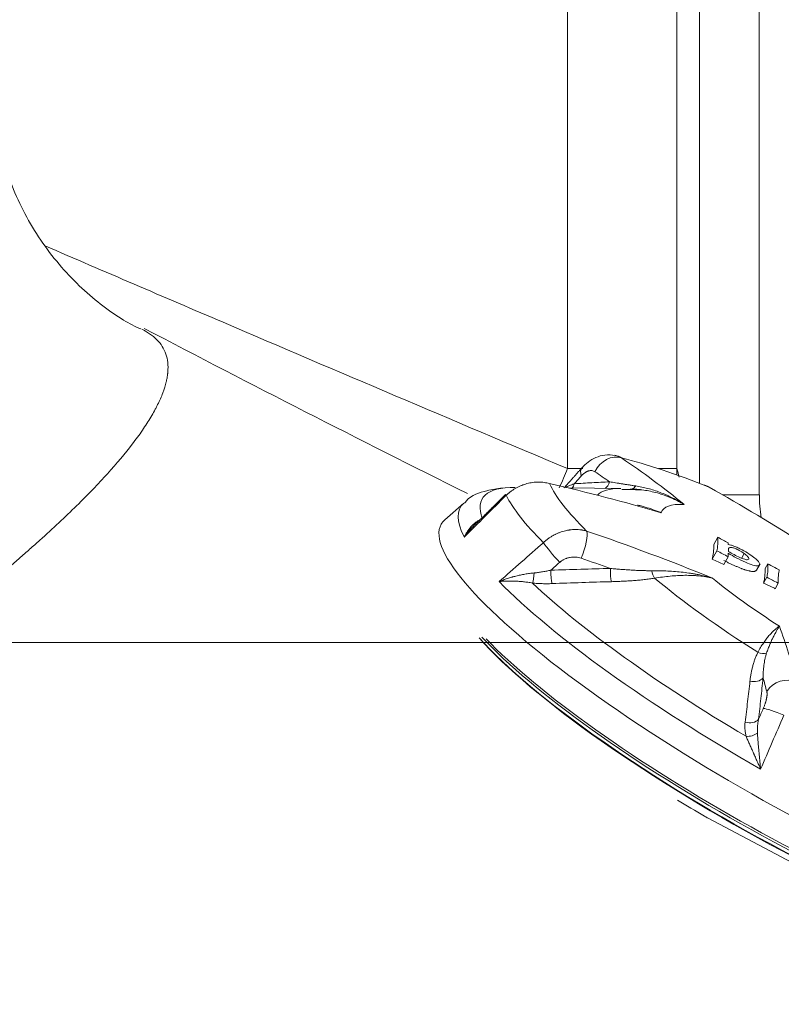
# Model space of a CAD drawing. Header units: millimetres. Extents: x -10 to 594, y 0 to 420.
# Tile 208 of 256: x 141.13 to 144.46, y 258.87 to 263.17. Entities that reach past the tile are written whole.
import ezdxf

# ---------------------------------------------------------------- set-up
doc = ezdxf.new("R2010")
doc.units = ezdxf.units.MM
doc.layers.add('1', color=7, linetype='Continuous', true_color=0xffffff)
doc.styles.add('Calibri', font='txt')
doc.dimstyles.get("Standard").update_dxf_attribs({"dimtxt": 0.18, "dimasz": 0.18, "dimexe": 0.18, "dimexo": 0.0625, "dimgap": 0.09, "dimtad": 0, "dimtih": 1, "dimtoh": 1, "dimdec": 4, "dimzin": 0, "dimdsep": 46, "dimtxsty": 'Standard', "dimcen": 0.09, "dimadec": 0, "dimazin": 0, "dimtfac": 1, "dimtdec": 4, "dimtofl": 0, "dimtmove": 0, "dimatfit": 3, "dimfxl": 0, "dimtolj": 1, "dimtzin": 0, "dimarcsym": 0})

# ---------------------------------------------------------------- blocks, each defined once
blk = doc.blocks.new('_U3')
at = {"layer": '1', "color": 18, "lineweight": 13}
for p, q in [((160.4663, 283.0429), (78.3988, 283.0429)), ((80.3988, 283.0429), (80.3988, 278.5423)), ((80.3988, 260.4522), (80.3988, 264.9527)), ((160.4706, 260.4522), (78.3988, 260.4522))]:
    blk.add_line(p, q, dxfattribs=at)
at = {"layer": '1', "color": 18}
for points in [[(80.3988, 283.0429), (81.3366, 279.5429), (79.4609, 279.5429)], [(80.3988, 260.4522), (79.4609, 263.9522), (81.3366, 263.9522)]]:
    blk.add_solid(points, dxfattribs=at)
at = {"layer": '1', "color": 18, "linetype": 'Continuous', "lineweight": 13, "char_height": 3.5, "attachment_point": 7, "line_spacing_factor": 1.399613, "style": 'Calibri'}
for s, insert in [('\\fCalibri|b0|i0;\\W1.0000;0.5', (77.259, 272.2728)), ('\\fCalibri|b0|i0;\\W1.0000;CTRS', (87.4095, 272.2728)), ('\\fCalibri|b0|i0;\\W1.0000;FWD LIFT POINTS', (59.5937, 265.228))]:
    blk.add_mtext(s, dxfattribs=dict(at, insert=insert))

msp = doc.modelspace()

# ---------------------------------------------------------------- linework, layer by layer
at = {"layer": '1', "color": 155, "linetype": 'Continuous', "lineweight": 13}
for p, q in [((144.3616, 282.4058), (144.3616, 261.097)), ((144.101, 261.1463), (144.101, 282.3045)), ((143.5244, 261.2109), (143.5244, 282.2711)), ((144.0021, 282.28), (144.0021, 261.2109)), ((143.5914, 261.2109), (143.5244, 261.2109)), ((144.0021, 261.2109), (143.9221, 261.2109)), ((144.2008, 261.097), (144.3616, 261.097)), ((144.2847, 260.8208), (144.2957, 260.8403)), ((144.1384, 259.6847), (144.7339, 259.369))]:
    msp.add_line(p, q, dxfattribs=at)
at = {"layer": '1', "color": 155, "linetype": 'Continuous', "lineweight": 18}
for p, q in [((143.5878, 261.2148), (143.5872, 261.2141)), ((143.2571, 261.0946), (143.2538, 261.0977)), ((143.757, 261.1238), (143.5275, 261.1264)), ((143.0722, 261.0608), (142.9891, 260.9872)), ((144.1805, 260.9112), (144.1626, 260.8795)), ((144.2259, 260.8871), (144.2253, 260.8797)), ((144.1765, 260.8522), (144.1558, 260.8157)), ((144.2257, 260.8261), (144.2067, 260.7926)), ((144.3492, 260.7673), (144.3653, 260.7958)), ((144.399, 260.7954), (144.3872, 260.7747)), ((144.3946, 260.7365), (144.3803, 260.7113)), ((144.4441, 260.7103), (144.4309, 260.6869))]:
    msp.add_line(p, q, dxfattribs=at)
at = {"layer": '1', "color": 155, "linetype": 'Continuous', "lineweight": 13}
for centre, major_axis, ratio, start_param, end_param in [((143.7216, 261.1663), (0.0558, 0.083), 0.829835, 0.224234, 1.747485), ((143.5026, 261.2109), (-0.1942, -0.4607), 0.040199, 1.404247, 1.587742), ((143.6623, 261.1481), (-0.0745, 0.0667), 0.461741, 0.020197, 0.667841), ((138.9566, 251.3734), (-4.0606, -10.1559), 0.549321, 3.011225, 3.023944), ((143.5026, 261.2109), (0.4853, 0.1203), 0.983938, 5.981148, 6.036333), ((144.7319, 260.5073), (-1.293, 0.7339), 0.20187, 0.269301, 0.642315), ((143.5152, 261.1603), (0.0032, -0.0499), 0.8083, 0.766653, 1.20265), ((143.6692, 261.1687), (0.0021, -0.05), 0.811213, 0.45436, 1.22091), ((144.5924, 260.2616), (-1.4399, 0.8173), 0.20187, 5.933056, 6.511027), ((144.717, 260.4812), (1.0667, -0.6055), 0.20187, 2.791454, 3.102277), ((143.7998, 261.1712), (0.0001, -0.05), 0.636914, 0.225887, 0.767192), ((144.9611, 261.097), (0, 0.6), 0.999048, 1.570796, 1.737288), ((144.5532, 260.1926), (1.4964, -0.8494), 0.20187, 3.072566, 3.446103), ((144.6708, 260.3997), (1.4256, -0.8092), 0.20187, 3.428246, 3.766555), ((144.7608, 260.5582), (-0.824, 0.4677), 0.20187, 5.895314, 6.326035), ((143.5701, 260.8503), (0.0325, 0.0946), 0.244261, 4.468122, 5.991373), ((143.4761, 260.8324), (-0.0663, 0.0748), 0.099178, 0.656659, 1.902203), ((139.5284, 250.9913), (9.8739, 4.7052), 0.940924, 0.752335, 0.765055), ((143.3737, 260.755), (-0.0053, -0.0497), 0.116772, 0.517934, 1.598771), ((143.4593, 260.7522), (0.0018, -0.05), 0.141689, 4.396476, 5.752083), ((143.7192, 260.7598), (0.0011, -0.05), 0.146021, 4.398429, 5.721779), ((143.9083, 260.7747), (0.0081, -0.0493), 0.356835, 4.845891, 5.661417), ((144.5532, 260.1926), (1.4964, -0.8494), 0.20187, 3.748698, 4.70274), ((144.5924, 260.2616), (-1.4399, 0.8173), 0.20187, 0.683774, 1.484479), ((144.717, 260.4812), (1.0667, -0.6055), 0.20187, 3.968229, 4.483209), ((144.7608, 260.5582), (-0.824, 0.4677), 0.20187, 0.868766, 1.299487), ((138.9877, 251.3986), (4.8041, 9.9371), 0.304538, 5.94328, 5.998117), ((144.3688, 260.444), (-0.0443, 0.0232), 0.744926, 1.663511, 2.479038), ((144.335, 260.3178), (-0.0497, 0.0052), 0.728637, 1.357464, 2.680814), ((138.906, 251.4381), (-4.7607, -9.8472), 0.304538, 2.801687, 2.814407), ((144.4798, 260.1971), (-0.0966, -0.0258), 0.898004, 3.995468, 5.518719), ((144.4647, 260.1226), (-0.0917, 0.04), 0.121494, 4.725801, 5.971345), ((144.3154, 260.1375), (-0.0497, 0.0056), 0.719895, 1.331764, 2.687371), ((144.3201, 260.0755), (-0.0483, -0.0129), 0.635594, 1.06563, 2.146466), ((144.1365, 259.7046), (0.0713, -0.0405), 0.20187, 4.634508, 4.854038)]:
    msp.add_ellipse(centre, major_axis=major_axis, ratio=ratio, start_param=start_param, end_param=end_param, dxfattribs=at)
at = {"layer": '1', "color": 155, "linetype": 'Continuous', "lineweight": 18}
for centre, major_axis, ratio, start_param, end_param in [((144.7319, 260.5073), (-1.293, 0.7339), 0.20187, 5.29585, 5.668863), ((139.0305, 251.3438), (4.0977, 10.2487), 0.549321, 6.1107, 6.165537), ((139.2111, 251.4082), (7.8109, 7.7985), 0.791195, 0.407909, 0.462746), ((139.7481, 251.1037), (-2.6682, -10.7102), 0.793524, 2.874969, 2.929806), ((144.5012, 260.1008), (-1.5278, 0.8672), 0.20187, 0, 3.210592), ((144.5012, 260.1008), (-1.5278, 0.8672), 0.20187, 6.214249, 6.283185), ((139.5145, 251.0204), (-9.964, -4.7481), 0.940924, 3.851811, 3.906648), ((144.1818, 261.1152), (-0.772, 0.4382), 0.20187, 1.683211, 1.741679), ((144.2263, 260.585), (-0.9081, 0.5155), 0.20187, 4.827101, 4.880975), ((144.3983, 261.0392), (-0.9182, 0.5212), 0.20187, 1.685623, 1.739267), ((144.4096, 259.9395), (-1.3829, 0.7849), 0.20187, 0.534973, 2.906777), ((144.4071, 259.9351), (1.3721, -0.7788), 0.20187, 3.664785, 6.066238), ((144.4189, 259.9559), (1.3996, -0.7944), 0.20187, 3.706607, 5.818052), ((144.424, 259.9649), (-1.4034, 0.7966), 0.20187, 0.590933, 2.638956), ((144.3974, 259.9181), (-1.4302, 0.8118), 0.20187, 1.408376, 1.492915)]:
    msp.add_ellipse(centre, major_axis=major_axis, ratio=ratio, start_param=start_param, end_param=end_param, dxfattribs=at)
for points, knots in [([(141.6623, 261.8204), (141.6379, 261.8309), (141.5582, 261.8723), (141.4009, 261.9911), (141.2278, 262.1884), (141.0978, 262.426), (141.0297, 262.664), (141.0159, 262.799), (141.0164, 262.8601)], [0, 0, 0, 0, 0.084319, 0.270597, 0.459972, 0.6502, 0.835768, 1, 1, 1, 1]), ([(143.7325, 261.2684), (143.7175, 261.2715), (143.6891, 261.2728), (143.6483, 261.2613), (143.6145, 261.2411), (143.596, 261.224), (143.5878, 261.2148)], [0, 0, 0, 0, 0.284543, 0.546157, 0.784497, 1, 1, 1, 1]), ([(143.7292, 261.269), (143.7313, 261.2687), (143.7363, 261.2677), (143.7413, 261.2662), (143.7448, 261.265), (143.7456, 261.2647), (143.747, 261.2642), (143.7491, 261.2633), (143.754, 261.2612), (143.758, 261.259), (143.7607, 261.2575)], [0, 0, 0, 0, 0.192137, 0.461425, 0.461425, 0.528746, 0.528746, 0.596068, 0.730712, 1, 1, 1, 1]), ([(143.4461, 261.1453), (143.4422, 261.1464), (143.4343, 261.1484), (143.4223, 261.1505), (143.41, 261.1518), (143.4018, 261.1521), (143.3955, 261.1521), (143.3924, 261.152), (143.3887, 261.1519), (143.3871, 261.1518), (143.3861, 261.1517), (143.3855, 261.1517), (143.3808, 261.1514), (143.3724, 261.1506), (143.3598, 261.1485), (143.3474, 261.1456), (143.3392, 261.1431), (143.3331, 261.1411), (143.33, 261.14), (143.3269, 261.1388), (143.3249, 261.138), (143.3239, 261.1376), (143.3188, 261.1356), (143.3109, 261.132), (143.2993, 261.126), (143.2881, 261.1192), (143.2809, 261.1142), (143.2756, 261.1103), (143.273, 261.1083), (143.2704, 261.1062), (143.2687, 261.1048), (143.2679, 261.1041), (143.2636, 261.1006), (143.2603, 261.0976), (143.2571, 261.0946)], [0, 0, 0, 0, 0.0625, 0.125, 0.1875, 0.25, 0.25, 0.28125, 0.296875, 0.304687, 0.304687, 0.3125, 0.3125, 0.375, 0.4375, 0.5, 0.5625, 0.5625, 0.59375, 0.609375, 0.609375, 0.625, 0.625, 0.6875, 0.75, 0.8125, 0.875, 0.875, 0.90625, 0.921875, 0.921875, 0.9375, 0.9375, 1, 1, 1, 1]), ([(143.5151, 261.128), (143.5177, 261.1295), (143.5205, 261.1309), (143.5264, 261.1338), (143.5295, 261.1352), (143.536, 261.138), (143.5394, 261.1393), (143.5465, 261.1421), (143.5502, 261.1434), (143.554, 261.1448)], [0, 0, 0, 0, 0.25, 0.25, 0.5, 0.5, 0.75, 0.75, 1, 1, 1, 1]), ([(143.708, 261.1532), (143.7123, 261.1525), (143.721, 261.1511), (143.7343, 261.149), (143.7479, 261.1469), (143.7572, 261.1454), (143.7666, 261.1439), (143.7714, 261.1431), (143.781, 261.1416), (143.7859, 261.1408), (143.7959, 261.1393), (143.801, 261.1385), (143.8113, 261.1369), (143.8166, 261.1361), (143.822, 261.1353)], [0, 0, 0, 0, 0.125, 0.25, 0.375, 0.5, 0.5, 0.625, 0.625, 0.75, 0.75, 0.875, 0.875, 1, 1, 1, 1]), ([(143.2406, 261.1264), (143.218, 261.1239), (143.1653, 261.114), (143.1024, 261.0958), (143.0777, 261.0635), (143.0755, 261.0605)], [0, 0, 0, 0, 0.399441, 0.944538, 1, 1, 1, 1]), ([(144.0337, 261.0541), (144.0334, 261.0543), (144.0331, 261.0545), (144.0327, 261.0547), (144.0327, 261.0547), (144.0325, 261.0548), (144.0323, 261.0549), (144.0315, 261.0554), (144.0296, 261.0565), (144.0255, 261.0589), (144.0172, 261.0635), (144.01, 261.0673), (143.9956, 261.0746), (143.9859, 261.0792), (143.9712, 261.0855), (143.9662, 261.0875), (143.9588, 261.0905), (143.9563, 261.0914), (143.9514, 261.0933), (143.9489, 261.0942), (143.9364, 261.0986), (143.9265, 261.1017), (143.9065, 261.1074), (143.8966, 261.1098), (143.8767, 261.114), (143.8668, 261.1158), (143.8471, 261.1186), (143.8372, 261.1196), (143.8177, 261.121), (143.808, 261.1213), (143.7984, 261.1213)], [0, 0, 0, 0, 0.003906, 0.003906, 0.004883, 0.004883, 0.005859, 0.007813, 0.015625, 0.03125, 0.0625, 0.125, 0.125, 0.25, 0.25, 0.3125, 0.3125, 0.34375, 0.34375, 0.375, 0.375, 0.5, 0.5, 0.625, 0.625, 0.75, 0.75, 0.875, 0.875, 1, 1, 1, 1]), ([(143.822, 261.1353), (143.8308, 261.134), (143.8396, 261.1324), (143.8573, 261.1287), (143.8661, 261.1266), (143.884, 261.1219), (143.8929, 261.1193), (143.9108, 261.1135), (143.9287, 261.1073), (143.9465, 261.1), (143.9576, 261.0951), (143.9598, 261.0941), (143.9643, 261.092), (143.9665, 261.091), (143.9731, 261.0879), (143.9864, 261.0814), (143.9994, 261.0744), (144.0124, 261.0671), (144.0167, 261.0646), (144.0231, 261.0607), (144.0252, 261.0594), (144.0284, 261.0574), (144.03, 261.0565), (144.0316, 261.0555), (144.0324, 261.055), (144.0326, 261.0548), (144.0331, 261.0545), (144.0334, 261.0543), (144.0337, 261.0541)], [0, 0, 0, 0, 0.125, 0.125, 0.25, 0.25, 0.375, 0.375, 0.5, 0.625, 0.625, 0.65625, 0.65625, 0.6875, 0.6875, 0.75, 0.875, 0.875, 0.9375, 0.9375, 0.96875, 0.96875, 0.984375, 0.992188, 0.992188, 0.996094, 0.996094, 1, 1, 1, 1]), ([(143.8294, 261.0521), (143.8317, 261.0515), (143.834, 261.051), (143.8393, 261.0497), (143.8423, 261.0489), (143.8513, 261.0466), (143.8573, 261.0449), (143.8752, 261.0397), (143.887, 261.0359), (143.9046, 261.0297), (143.9133, 261.0265), (143.9234, 261.0225), (143.9285, 261.0205), (143.9308, 261.0195), (143.9318, 261.0191), (143.932, 261.019), (143.9322, 261.0189), (143.9323, 261.0189), (143.9328, 261.0187), (143.9331, 261.0185), (143.9335, 261.0184)], [0, 0, 0, 0, 0.064705, 0.064705, 0.149732, 0.149732, 0.319786, 0.319786, 0.659893, 0.659893, 0.829946, 0.914973, 0.957487, 0.978743, 0.984057, 0.986715, 0.986715, 0.989372, 0.989372, 1, 1, 1, 1]), ([(143.0742, 260.9123), (143.0743, 260.9124), (143.0743, 260.9125), (143.0744, 260.9126), (143.0744, 260.9127), (143.0745, 260.9129), (143.0747, 260.9133), (143.0752, 260.9143), (143.0761, 260.9163), (143.0781, 260.9203), (143.0799, 260.9236), (143.0835, 260.9301), (143.0861, 260.9343), (143.0914, 260.9423), (143.0943, 260.9462), (143.0987, 260.9518), (143.1006, 260.9541), (143.1026, 260.9564), (143.1034, 260.9572), (143.1038, 260.9577), (143.105, 260.959), (143.1058, 260.9599), (143.1098, 260.9641), (143.1132, 260.9674), (143.1202, 260.9734), (143.1239, 260.9763), (143.1296, 260.9802), (143.1334, 260.9828), (143.138, 260.9854), (143.1407, 260.9868), (143.1413, 260.9872)], [0, 0, 0, 0, 0.002186, 0.002186, 0.004373, 0.004373, 0.008746, 0.017492, 0.034983, 0.069967, 0.139934, 0.139934, 0.279867, 0.279867, 0.419801, 0.419801, 0.489767, 0.507259, 0.507259, 0.524751, 0.524751, 0.559734, 0.559734, 0.699668, 0.699668, 0.839601, 0.839601, 0.909568, 0.979535, 1, 1, 1, 1]), ([(143.1308, 260.9758), (143.1279, 260.9734), (143.1251, 260.9709), (143.1201, 260.9662), (143.1179, 260.9641), (143.1146, 260.9609), (143.1135, 260.9599), (143.1114, 260.9577), (143.106, 260.9522), (143.1009, 260.9465), (143.0929, 260.9372), (143.089, 260.9324), (143.0833, 260.925), (143.0805, 260.9213), (143.0774, 260.9168), (143.0758, 260.9146), (143.075, 260.9134), (143.0747, 260.913), (143.0745, 260.9128), (143.0745, 260.9127), (143.0745, 260.9126), (143.0744, 260.9125), (143.0743, 260.9124), (143.0742, 260.9123)], [0, 0, 0, 0, 0.135766, 0.135766, 0.243795, 0.243795, 0.29781, 0.29781, 0.351824, 0.567883, 0.567883, 0.783941, 0.783941, 0.891971, 0.945985, 0.972993, 0.986496, 0.993248, 0.993248, 0.994936, 0.994936, 0.996624, 1, 1, 1, 1]), ([(143.419, 260.8876), (143.4222, 260.8907), (143.4288, 260.8965), (143.4391, 260.9046), (143.4499, 260.9121), (143.4574, 260.9166), (143.4631, 260.9198), (143.466, 260.9213), (143.4689, 260.9228), (143.4704, 260.9236), (143.4709, 260.9238), (143.4719, 260.9243), (143.4763, 260.9265), (143.4848, 260.9302), (143.4969, 260.9347), (143.5092, 260.9384), (143.5175, 260.9404), (143.5238, 260.9417), (143.5259, 260.942), (143.5285, 260.9425), (143.5291, 260.9426), (143.5301, 260.9427), (143.5317, 260.943), (143.5375, 260.9438), (143.5469, 260.9448), (143.5594, 260.9452), (143.5717, 260.9448), (143.5799, 260.944), (143.5849, 260.9434), (143.586, 260.9432), (143.588, 260.9429), (143.589, 260.9427), (143.592, 260.9422), (143.598, 260.9411), (143.6039, 260.9397), (143.6078, 260.9386)], [0, 0, 0, 0, 0.0625, 0.125, 0.1875, 0.25, 0.25, 0.28125, 0.296875, 0.296875, 0.304688, 0.304688, 0.3125, 0.375, 0.4375, 0.5, 0.5625, 0.5625, 0.59375, 0.59375, 0.601563, 0.601563, 0.609375, 0.625, 0.6875, 0.75, 0.8125, 0.875, 0.875, 0.890625, 0.890625, 0.90625, 0.90625, 0.9375, 1, 1, 1, 1]), ([(144.1765, 260.8522), (144.1782, 260.8588), (144.1794, 260.8685), (144.1813, 260.8936), (144.1813, 260.9037), (144.1805, 260.9112)], [0, 0, 0, 0, 0.506777, 0.506777, 1, 1, 1, 1]), ([(144.1626, 260.8795), (144.1628, 260.8768), (144.1629, 260.8741), (144.1629, 260.8687), (144.1629, 260.866), (144.1625, 260.858), (144.1621, 260.8527), (144.1612, 260.8448), (144.1608, 260.8421), (144.1601, 260.8368), (144.1597, 260.8341), (144.1588, 260.8288), (144.1583, 260.8262), (144.1572, 260.8209), (144.1566, 260.8183), (144.1558, 260.8157)], [0, 0, 0, 0, 0.125, 0.125, 0.25, 0.25, 0.5, 0.5, 0.625, 0.625, 0.75, 0.75, 0.875, 0.875, 1, 1, 1, 1]), ([(144.2251, 260.8416), (144.2249, 260.8379), (144.2249, 260.8338), (144.2255, 260.8282), (144.2256, 260.8271), (144.2257, 260.8261)], [0, 0, 0, 0, 0.801774, 0.801774, 1, 1, 1, 1]), ([(144.2253, 260.8797), (144.2301, 260.8788), (144.2342, 260.8779), (144.2412, 260.8761), (144.2455, 260.8746), (144.2558, 260.8708), (144.2616, 260.8683), (144.2736, 260.8627), (144.28, 260.8595), (144.2974, 260.8503), (144.3076, 260.8444), (144.3269, 260.8321), (144.3351, 260.8262), (144.3488, 260.8151), (144.354, 260.8101), (144.3611, 260.8012), (144.3628, 260.7975), (144.3635, 260.7904), (144.3611, 260.7879), (144.3506, 260.786), (144.3431, 260.7869), (144.3237, 260.7926), (144.3128, 260.7968), (144.288, 260.808), (144.2746, 260.8146), (144.25, 260.8276), (144.2383, 260.8341), (144.2251, 260.8416)], [0, 0, 0, 0, 0.046847, 0.046847, 0.091565, 0.091565, 0.137808, 0.137808, 0.184959, 0.184959, 0.264752, 0.264752, 0.339671, 0.339671, 0.414963, 0.414963, 0.491349, 0.491349, 0.597113, 0.597113, 0.702878, 0.702878, 0.808643, 0.808643, 0.919837, 0.919837, 1, 1, 1, 1]), ([(144.2957, 260.8403), (144.2891, 260.8449), (144.2816, 260.8494), (144.2671, 260.8571), (144.2615, 260.8598), (144.2513, 260.8641), (144.2468, 260.8656), (144.2388, 260.8673), (144.2352, 260.8677), (144.23, 260.8666), (144.2281, 260.8651), (144.2271, 260.8624), (144.2264, 260.8605), (144.2263, 260.8561), (144.2265, 260.8493)], [0, 0, 0, 0, 0.144885, 0.144885, 0.254997, 0.254997, 0.36511, 0.36511, 0.495105, 0.495105, 0.681316, 0.681316, 0.681316, 1, 1, 1, 1]), ([(144.2265, 260.8493), (144.2351, 260.8443), (144.2432, 260.8397), (144.2599, 260.8307), (144.2685, 260.8266), (144.2846, 260.8193), (144.2918, 260.8167), (144.3041, 260.8133), (144.3087, 260.8129), (144.315, 260.8145), (144.3163, 260.8162), (144.3159, 260.8211), (144.3141, 260.8241), (144.3075, 260.8314), (144.3025, 260.8356), (144.2957, 260.8403)], [0, 0, 0, 0, 0.137502, 0.137502, 0.284895, 0.284895, 0.432288, 0.432288, 0.57968, 0.57968, 0.727518, 0.727518, 0.872566, 0.872566, 1, 1, 1, 1]), ([(144.207, 260.8097), (144.2112, 260.8076), (144.2154, 260.8055), (144.2239, 260.8014), (144.2281, 260.7993), (144.2365, 260.7953), (144.2408, 260.7933), (144.2492, 260.7894), (144.2534, 260.7875), (144.2597, 260.7848), (144.2618, 260.7839), (144.266, 260.7821), (144.2682, 260.7812), (144.2744, 260.7786), (144.2786, 260.7769), (144.2836, 260.7749), (144.2847, 260.7745), (144.2867, 260.7738), (144.2897, 260.7727), (144.2936, 260.7713), (144.2965, 260.7703), (144.2984, 260.7696), (144.2994, 260.7693), (144.3022, 260.7684), (144.3077, 260.7667), (144.3128, 260.7654), (144.3177, 260.7642), (144.3192, 260.7639), (144.3223, 260.7633), (144.3237, 260.763), (144.3265, 260.7626), (144.3279, 260.7624), (144.3304, 260.7622), (144.3316, 260.7621), (144.3351, 260.762), (144.3371, 260.7621), (144.3394, 260.7623), (144.3398, 260.7624), (144.3406, 260.7625), (144.3411, 260.7626), (144.3422, 260.7629), (144.343, 260.7631), (144.345, 260.7638), (144.3473, 260.7649), (144.3487, 260.7665), (144.3492, 260.7673)], [0, 0, 0, 0, 0.066957, 0.066957, 0.133914, 0.133914, 0.20087, 0.20087, 0.267827, 0.267827, 0.301306, 0.301306, 0.334784, 0.334784, 0.401741, 0.401741, 0.41848, 0.41848, 0.435219, 0.468698, 0.485437, 0.485437, 0.502176, 0.502176, 0.535655, 0.602611, 0.602611, 0.63609, 0.63609, 0.669568, 0.669568, 0.703047, 0.703047, 0.736525, 0.736525, 0.803482, 0.803482, 0.820221, 0.820221, 0.83696, 0.83696, 0.870439, 0.870439, 0.937395, 1, 1, 1, 1]), ([(144.3946, 260.7365), (144.3954, 260.7416), (144.3962, 260.7466), (144.3988, 260.7628), (144.3983, 260.7752), (144.3992, 260.7897), (144.399, 260.7926), (144.399, 260.7954)], [0, 0, 0, 0, 0.26742, 0.26742, 0.863685, 0.863685, 1, 1, 1, 1]), ([(143.2264, 260.7179), (143.2265, 260.7179), (143.2266, 260.7179), (143.2267, 260.718), (143.2268, 260.718), (143.2269, 260.7181), (143.2271, 260.7181), (143.2276, 260.7184), (143.2289, 260.7189), (143.2314, 260.7199), (143.2365, 260.7219), (143.2409, 260.7236), (143.2498, 260.7269), (143.2618, 260.7311), (143.2757, 260.7354), (143.2835, 260.7376), (143.2867, 260.7385), (143.2883, 260.7389), (143.2931, 260.7402), (143.2962, 260.741), (143.3059, 260.7434), (143.3123, 260.7449), (143.3254, 260.7477), (143.332, 260.749), (143.3454, 260.7514), (143.3521, 260.7524), (143.3623, 260.7538), (143.3692, 260.7547), (143.3761, 260.7554), (143.3796, 260.7558)], [0, 0, 0, 0, 0.001953, 0.00293, 0.00293, 0.003906, 0.003906, 0.007812, 0.015625, 0.03125, 0.0625, 0.125, 0.125, 0.25, 0.375, 0.40625, 0.40625, 0.4375, 0.4375, 0.5, 0.5, 0.625, 0.625, 0.75, 0.75, 0.875, 0.875, 0.9375, 1, 1, 1, 1]), ([(143.3796, 260.7558), (143.3857, 260.7564), (143.3918, 260.7571), (143.4039, 260.7586), (143.4099, 260.7595), (143.422, 260.7615), (143.428, 260.7626), (143.44, 260.7649), (143.446, 260.7662), (143.452, 260.7675)], [0, 0, 0, 0, 0.25, 0.25, 0.5, 0.5, 0.75, 0.75, 1, 1, 1, 1]), ([(143.7119, 260.7751), (143.7195, 260.7744), (143.7347, 260.7731), (143.7575, 260.7712), (143.7801, 260.7696), (143.7952, 260.7686), (143.8102, 260.7677), (143.8177, 260.7673), (143.8326, 260.7666), (143.8401, 260.7663), (143.855, 260.7658), (143.8624, 260.7656), (143.8772, 260.7653), (143.8845, 260.7652), (143.8919, 260.7652)], [0, 0, 0, 0, 0.125, 0.25, 0.375, 0.5, 0.5, 0.625, 0.625, 0.75, 0.75, 0.875, 0.875, 1, 1, 1, 1]), ([(143.8919, 260.7652), (143.9038, 260.7653), (143.9155, 260.7652), (143.9388, 260.7647), (143.9504, 260.7643), (143.9732, 260.7632), (143.9845, 260.7625), (144.0069, 260.7607), (144.018, 260.7596), (144.0401, 260.757), (144.051, 260.7556), (144.0646, 260.7535), (144.0673, 260.7531), (144.0727, 260.7522), (144.0754, 260.7517), (144.0834, 260.7503), (144.0994, 260.7474), (144.1152, 260.7439), (144.1308, 260.7402), (144.136, 260.7389), (144.1437, 260.7368), (144.1463, 260.7361), (144.1502, 260.7351), (144.1521, 260.7345), (144.154, 260.734), (144.155, 260.7337), (144.1553, 260.7336), (144.1559, 260.7334), (144.1562, 260.7333), (144.1565, 260.7333)], [0, 0, 0, 0, 0.125, 0.125, 0.25, 0.25, 0.375, 0.375, 0.5, 0.5, 0.625, 0.625, 0.65625, 0.65625, 0.6875, 0.6875, 0.75, 0.875, 0.875, 0.9375, 0.9375, 0.96875, 0.96875, 0.984375, 0.992187, 0.992187, 0.996094, 0.996094, 1, 1, 1, 1]), ([(144.3872, 260.7747), (144.3872, 260.7721), (144.3873, 260.7694), (144.3871, 260.7665), (144.3871, 260.7661), (144.3871, 260.7655), (144.387, 260.7645), (144.3868, 260.7623), (144.3864, 260.755), (144.3861, 260.7483), (144.3855, 260.7403), (144.3851, 260.7362), (144.3844, 260.7316), (144.384, 260.7297), (144.3838, 260.7284), (144.3836, 260.7277), (144.3824, 260.7219), (144.3814, 260.7166), (144.3803, 260.7113)], [0, 0, 0, 0, 0.125, 0.125, 0.140625, 0.140625, 0.15625, 0.1875, 0.25, 0.5, 0.5, 0.625, 0.6875, 0.71875, 0.71875, 0.75, 0.75, 1, 1, 1, 1]), ([(144.4485, 260.7691), (144.4474, 260.7647), (144.4462, 260.7562), (144.4451, 260.7437), (144.4439, 260.7312), (144.4438, 260.72), (144.4441, 260.7103)], [0, 0, 0, 0, 0.44531, 0.44531, 0.44531, 1, 1, 1, 1]), ([(143.3719, 260.7115), (143.3686, 260.7121), (143.3618, 260.7132), (143.3519, 260.7147), (143.3421, 260.716), (143.3357, 260.7168), (143.3261, 260.7178), (143.3198, 260.7184), (143.3073, 260.7193), (143.3011, 260.7197), (143.2934, 260.72), (143.2919, 260.7201), (143.2896, 260.7201), (143.2889, 260.7202), (143.2873, 260.7202), (143.2836, 260.7203), (143.2798, 260.7204), (143.2709, 260.7204), (143.2593, 260.7203), (143.2481, 260.7197), (143.2398, 260.7192), (143.2357, 260.7188), (143.231, 260.7184), (143.2287, 260.7181), (143.2275, 260.718), (143.227, 260.7179), (143.2268, 260.7179), (143.2267, 260.7179), (143.2265, 260.7179), (143.2265, 260.7179), (143.2264, 260.7179)], [0, 0, 0, 0, 0.0625, 0.125, 0.1875, 0.25, 0.25, 0.375, 0.375, 0.5, 0.5, 0.53125, 0.53125, 0.546875, 0.546875, 0.5625, 0.625, 0.625, 0.75, 0.875, 0.875, 0.9375, 0.96875, 0.984375, 0.992187, 0.996094, 0.996094, 0.998047, 0.998047, 1, 1, 1, 1]), ([(143.4572, 260.709), (143.4501, 260.7087), (143.443, 260.7086), (143.4288, 260.7085), (143.4217, 260.7086), (143.4075, 260.709), (143.4004, 260.7093), (143.3897, 260.71), (143.3826, 260.7105), (143.3755, 260.7111), (143.3719, 260.7115)], [0, 0, 0, 0, 0.25, 0.25, 0.5, 0.5, 0.75, 0.75, 0.875, 1, 1, 1, 1]), ([(143.7163, 260.7174), (143.6731, 260.7163), (143.6299, 260.715), (143.5436, 260.7122), (143.5004, 260.7107), (143.4572, 260.709)], [0, 0, 0, 0, 0.5, 0.5, 1, 1, 1, 1]), ([(143.9046, 260.7329), (143.9008, 260.7323), (143.8932, 260.7311), (143.8856, 260.73), (143.8741, 260.7284), (143.8664, 260.7274), (143.851, 260.7257), (143.8432, 260.7249), (143.8276, 260.7234), (143.8198, 260.7228), (143.8041, 260.7216), (143.7962, 260.721), (143.7803, 260.72), (143.7644, 260.7192), (143.7404, 260.7182), (143.7243, 260.7177), (143.7163, 260.7174)], [0, 0, 0, 0, 0.0625, 0.125, 0.125, 0.25, 0.25, 0.375, 0.375, 0.5, 0.5, 0.625, 0.625, 0.75, 0.875, 1, 1, 1, 1]), ([(144.1565, 260.7333), (144.1563, 260.7333), (144.156, 260.7334), (144.1556, 260.7335), (144.1555, 260.7335), (144.1554, 260.7335), (144.1552, 260.7336), (144.1544, 260.7338), (144.1524, 260.7342), (144.1483, 260.7351), (144.14, 260.7368), (144.1328, 260.7381), (144.1182, 260.7404), (144.1084, 260.7417), (144.0934, 260.7431), (144.0884, 260.7436), (144.0808, 260.7441), (144.0783, 260.7442), (144.0731, 260.7445), (144.0706, 260.7446), (144.0578, 260.7451), (144.0474, 260.7453), (144.0264, 260.7451), (144.0158, 260.7447), (143.9943, 260.7435), (143.9835, 260.7426), (143.9615, 260.7405), (143.9503, 260.7393), (143.9277, 260.7364), (143.9162, 260.7347), (143.9046, 260.7329)], [0, 0, 0, 0, 0.003906, 0.003906, 0.004883, 0.004883, 0.005859, 0.007813, 0.015625, 0.03125, 0.0625, 0.125, 0.125, 0.25, 0.25, 0.3125, 0.3125, 0.34375, 0.34375, 0.375, 0.375, 0.5, 0.5, 0.625, 0.625, 0.75, 0.75, 0.875, 0.875, 1, 1, 1, 1]), ([(144.3803, 260.7113), (144.3845, 260.7093), (144.3887, 260.7073), (144.395, 260.7043), (144.3971, 260.7033), (144.4014, 260.7013), (144.4035, 260.7003), (144.4077, 260.6982), (144.4098, 260.6972), (144.414, 260.6951), (144.4203, 260.6921), (144.4267, 260.689), (144.4309, 260.6869)], [0, 0, 0, 0, 0.25, 0.25, 0.375, 0.375, 0.5, 0.5, 0.625, 0.625, 0.75, 1, 1, 1, 1]), ([(144.4441, 260.7103), (144.4324, 260.7166), (144.4241, 260.721), (144.4123, 260.7272), (144.4042, 260.7315), (144.3946, 260.7365)], [0, 0, 0, 0, 0.422535, 0.422535, 1, 1, 1, 1]), ([(144.3557, 260.409), (144.3594, 260.4165), (144.3633, 260.4236), (144.3712, 260.4371), (144.3752, 260.4435), (144.3833, 260.4556), (144.3874, 260.4613), (144.3956, 260.472), (144.3997, 260.4771), (144.4078, 260.4865), (144.4118, 260.4909), (144.4168, 260.496), (144.4178, 260.497), (144.4198, 260.499), (144.4208, 260.5), (144.4237, 260.5028), (144.4257, 260.5046), (144.4314, 260.5098), (144.4351, 260.5129), (144.4405, 260.5172), (144.4431, 260.5192), (144.4461, 260.5213), (144.4475, 260.5223), (144.4482, 260.5228), (144.4485, 260.523), (144.4486, 260.523), (144.4486, 260.5231), (144.4486, 260.5231), (144.4488, 260.5232), (144.4489, 260.5232), (144.449, 260.5233)], [0, 0, 0, 0, 0.125, 0.125, 0.25, 0.25, 0.375, 0.375, 0.5, 0.5, 0.625, 0.625, 0.65625, 0.65625, 0.6875, 0.6875, 0.75, 0.75, 0.875, 0.875, 0.9375, 0.96875, 0.984375, 0.992188, 0.994141, 0.995117, 0.995117, 0.996094, 0.996094, 1, 1, 1, 1]), ([(144.449, 260.5233), (144.4489, 260.5232), (144.4489, 260.5231), (144.4487, 260.5229), (144.4487, 260.5228), (144.4485, 260.5225), (144.4482, 260.522), (144.4478, 260.5214), (144.4471, 260.5202), (144.4466, 260.5194), (144.4451, 260.5169), (144.4441, 260.5153), (144.441, 260.51), (144.4378, 260.5045), (144.4344, 260.4984), (144.4326, 260.4952), (144.432, 260.4942), (144.4309, 260.492), (144.4303, 260.4909), (144.4273, 260.4854), (144.4249, 260.4808), (144.42, 260.471), (144.4175, 260.4659), (144.4125, 260.4552), (144.41, 260.4496), (144.4051, 260.4378), (144.4026, 260.4317), (144.3977, 260.419), (144.3954, 260.4123), (144.3931, 260.4054)], [0, 0, 0, 0, 0.003906, 0.003906, 0.007813, 0.007813, 0.015625, 0.03125, 0.03125, 0.0625, 0.0625, 0.125, 0.125, 0.25, 0.3125, 0.3125, 0.34375, 0.34375, 0.375, 0.375, 0.5, 0.5, 0.625, 0.625, 0.75, 0.75, 0.875, 0.875, 1, 1, 1, 1]), ([(144.3208, 260.2834), (144.3214, 260.289), (144.3228, 260.3), (144.3255, 260.3163), (144.3277, 260.3271), (144.33, 260.3377), (144.3313, 260.343), (144.334, 260.3535), (144.3355, 260.3588), (144.3388, 260.3691), (144.3405, 260.3742), (144.3443, 260.3843), (144.3463, 260.3894), (144.3496, 260.3968), (144.3519, 260.4017), (144.3544, 260.4066), (144.3557, 260.409)], [0, 0, 0, 0, 0.125, 0.25, 0.375, 0.375, 0.5, 0.5, 0.625, 0.625, 0.75, 0.75, 0.875, 0.875, 0.9375, 1, 1, 1, 1]), ([(144.3931, 260.4054), (144.3916, 260.4011), (144.3904, 260.3968), (144.3881, 260.3881), (144.3871, 260.3837), (144.3852, 260.3749), (144.3844, 260.3704), (144.3829, 260.3615), (144.3822, 260.357), (144.3811, 260.3479), (144.3806, 260.3434), (144.3797, 260.3342), (144.379, 260.325), (144.3782, 260.3111), (144.3779, 260.3017), (144.3779, 260.297)], [0, 0, 0, 0, 0.125, 0.125, 0.25, 0.25, 0.375, 0.375, 0.5, 0.5, 0.625, 0.625, 0.75, 0.875, 1, 1, 1, 1]), ([(144.2997, 260.1041), (144.3034, 260.1342), (144.3069, 260.1642), (144.314, 260.2239), (144.3174, 260.2537), (144.3208, 260.2834)], [0, 0, 0, 0, 0.5, 0.5, 1, 1, 1, 1]), ([(144.3583, 260.1168), (144.3572, 260.112), (144.3563, 260.1071), (144.3548, 260.0972), (144.3542, 260.0923), (144.3533, 260.0823), (144.353, 260.0772), (144.3528, 260.0671), (144.3529, 260.0619), (144.3533, 260.0568)], [0, 0, 0, 0, 0.25, 0.25, 0.5, 0.5, 0.75, 0.75, 1, 1, 1, 1]), ([(144.3039, 260.0424), (144.3032, 260.0451), (144.3019, 260.0504), (144.301, 260.0557), (144.2998, 260.0636), (144.2992, 260.0688), (144.2986, 260.079), (144.2985, 260.0841), (144.2988, 260.0942), (144.2991, 260.0992), (144.2997, 260.1041)], [0, 0, 0, 0, 0.125, 0.25, 0.25, 0.5, 0.5, 0.75, 0.75, 1, 1, 1, 1]), ([(144.3673, 259.8987), (144.3673, 259.8988), (144.3672, 259.8989), (144.3671, 259.8991), (144.3671, 259.8992), (144.367, 259.8995), (144.3667, 259.9001), (144.3661, 259.9015), (144.3649, 259.9043), (144.3624, 259.9099), (144.3603, 259.9147), (144.3561, 259.9242), (144.3533, 259.9305), (144.3478, 259.943), (144.345, 259.9493), (144.3409, 259.9586), (144.3392, 259.9624), (144.3374, 259.9663), (144.3368, 259.9678), (144.3364, 259.9686), (144.3354, 259.9709), (144.3347, 259.9724), (144.3313, 259.98), (144.3286, 259.986), (144.3234, 259.9978), (144.3208, 260.0036), (144.317, 260.0122), (144.3145, 260.0179), (144.3109, 260.0262), (144.3073, 260.0344), (144.305, 260.0398), (144.3039, 260.0424)], [0, 0, 0, 0, 0.001953, 0.001953, 0.003906, 0.003906, 0.007813, 0.015625, 0.03125, 0.0625, 0.125, 0.125, 0.25, 0.25, 0.375, 0.375, 0.4375, 0.453125, 0.453125, 0.46875, 0.46875, 0.5, 0.5, 0.625, 0.625, 0.75, 0.75, 0.8125, 0.875, 0.9375, 1, 1, 1, 1]), ([(144.3533, 260.0568), (144.3534, 260.0538), (144.3538, 260.0478), (144.3543, 260.0417), (144.3549, 260.0324), (144.3554, 260.0262), (144.3565, 260.0135), (144.357, 260.0071), (144.3582, 259.9941), (144.3588, 259.9875), (144.3597, 259.9775), (144.36, 259.9741), (144.3605, 259.9691), (144.3607, 259.9674), (144.361, 259.964), (144.3618, 259.9555), (144.3626, 259.947), (144.364, 259.9333), (144.3646, 259.9264), (144.3656, 259.9161), (144.3661, 259.9109), (144.3667, 259.9048), (144.367, 259.9017), (144.3672, 259.9002), (144.3672, 259.8996), (144.3673, 259.8993), (144.3673, 259.8992), (144.3673, 259.8991), (144.3673, 259.899), (144.3673, 259.8988), (144.3673, 259.8987)], [0, 0, 0, 0, 0.0625, 0.125, 0.125, 0.25, 0.25, 0.375, 0.375, 0.5, 0.5, 0.5625, 0.5625, 0.59375, 0.59375, 0.625, 0.75, 0.75, 0.875, 0.875, 0.9375, 0.96875, 0.984375, 0.992187, 0.996094, 0.996094, 0.99707, 0.99707, 0.998047, 1, 1, 1, 1])]:
    msp.add_open_spline(points, degree=3, knots=knots, dxfattribs=at)
at = {"layer": '1', "color": 155, "linetype": 'Continuous', "lineweight": 13}
for points, knots in [([(141.2443, 262.1833), (141.5033, 262.0717), (141.7624, 261.9605), (142.522, 261.6353), (143.0229, 261.4223), (143.5244, 261.2109)], [0, 0, 0, 0, 0.341293, 0.341293, 1, 1, 1, 1]), ([(141.6779, 261.8134), (141.6794, 261.8126), (141.6809, 261.8117), (141.6889, 261.8073), (141.695, 261.8034), (141.7126, 261.7915), (141.723, 261.783), (141.7413, 261.7646), (141.7491, 261.7548), (141.7623, 261.7339), (141.7676, 261.7228), (141.7756, 261.6995), (141.7784, 261.6872), (141.7813, 261.6613), (141.7815, 261.6461), (141.7801, 261.6301), (141.7798, 261.6274), (141.7797, 261.6265), (141.7795, 261.6247), (141.779, 261.6202), (141.7778, 261.612), (141.7764, 261.6045), (141.7753, 261.5989), (141.7749, 261.597), (141.7741, 261.5932), (141.7736, 261.5913), (141.7695, 261.5739), (141.7596, 261.542), (141.7446, 261.5078), (141.7337, 261.4858), (141.7314, 261.4813), (141.7268, 261.4724), (141.7196, 261.4588), (141.7117, 261.445), (141.695, 261.417), (141.6827, 261.3978), (141.6557, 261.3585), (141.6411, 261.3384), (141.5937, 261.2766), (141.5575, 261.2336), (141.4764, 261.1439), (141.4314, 261.0972), (141.3328, 261.0004), (141.2791, 260.9502), (141.2069, 260.8853), (141.1922, 260.8723), (141.1622, 260.8459), (141.147, 260.8325), (141.1005, 260.7923), (141.0685, 260.7651), (141.0189, 260.7236), (141.0021, 260.7097), (140.9679, 260.6816), (140.9506, 260.6674), (140.9154, 260.6389), (140.8931, 260.621), (140.8704, 260.6029), (140.8613, 260.5956), (140.8567, 260.592), (140.843, 260.581), (140.8338, 260.5737), (140.8152, 260.5591), (140.8059, 260.5517), (140.7871, 260.537), (140.7588, 260.5149), (140.73, 260.4926), (140.6717, 260.4478), (140.6319, 260.4177), (140.5102, 260.3266), (140.4257, 260.2647), (140.2941, 260.1702), (140.2048, 260.1067), (140.1123, 260.042), (139.9713, 259.9441), (139.8743, 259.8778), (139.7242, 259.7767), (139.6734, 259.7427), (139.5703, 259.6743), (139.518, 259.6398), (139.4516, 259.5965), (139.4383, 259.5878), (139.4116, 259.5704), (139.3982, 259.5617), (139.3578, 259.5355), (139.3307, 259.518), (139.2488, 259.4652), (139.1935, 259.4298), (139.1095, 259.3762), (139.0813, 259.3583), (139.0245, 259.3223), (138.9959, 259.3043), (138.9096, 259.25), (138.8514, 259.2135), (138.7629, 259.1584), (138.7332, 259.14), (138.6884, 259.1123), (138.6734, 259.103), (138.6434, 259.0845), (138.6284, 259.0752), (138.553, 259.0288), (138.4922, 258.9915), (138.3696, 258.9167), (138.3077, 258.8792), (138.183, 258.8039), (138.1201, 258.7661), (137.9933, 258.6903), (137.9294, 258.6523), (137.8005, 258.5759), (137.7356, 258.5376), (137.6375, 258.48), (137.6047, 258.4607), (137.5388, 258.4221), (137.5057, 258.4028), (137.4061, 258.3448), (137.3392, 258.306), (137.2381, 258.2475), (137.2042, 258.228), (137.1363, 258.189), (137.1023, 258.1694), (136.9997, 258.1105), (136.9309, 258.0711), (136.8269, 258.0118), (136.7921, 257.992), (136.7223, 257.9524), (136.6873, 257.9326), (136.5818, 257.8731), (136.5109, 257.8333), (136.2969, 257.7137), (136.1522, 257.6335), (135.9323, 257.5124), (135.8585, 257.4718), (135.7657, 257.421), (135.7471, 257.4108), (135.7098, 257.3904), (135.6912, 257.3802), (135.6351, 257.3495), (135.5977, 257.3291), (135.4851, 257.2677), (135.4097, 257.2267), (135.2583, 257.1443), (135.1822, 257.103), (135.0677, 257.0408), (135.0294, 257.0201), (134.9527, 256.9784), (134.9143, 256.9576), (134.8566, 256.9262), (134.8374, 256.9157), (134.7989, 256.8947), (134.7796, 256.8842), (134.7507, 256.8683), (134.741, 256.863), (134.7218, 256.8524), (134.7122, 256.847), (134.6929, 256.8363), (134.6833, 256.8308), (134.669, 256.8225), (134.6642, 256.8198), (134.6547, 256.8141), (134.65, 256.8112), (134.6453, 256.8083)], [0, 0, 0, 0, 0.00205, 0.00205, 0.01104, 0.01104, 0.029021, 0.029021, 0.047003, 0.047003, 0.064984, 0.064984, 0.082965, 0.082965, 0.100946, 0.103193, 0.103193, 0.104317, 0.104317, 0.105441, 0.109936, 0.114432, 0.114432, 0.116679, 0.116679, 0.118927, 0.118927, 0.136908, 0.154889, 0.154889, 0.159384, 0.159384, 0.16388, 0.17287, 0.17287, 0.190851, 0.190851, 0.208832, 0.208832, 0.244794, 0.244794, 0.280757, 0.280757, 0.316719, 0.316719, 0.325709, 0.325709, 0.3347, 0.3347, 0.352681, 0.352681, 0.361672, 0.361672, 0.370662, 0.370662, 0.379653, 0.3819, 0.3819, 0.384148, 0.384148, 0.388643, 0.388643, 0.393138, 0.393138, 0.397634, 0.406624, 0.406624, 0.424605, 0.424605, 0.460567, 0.460567, 0.478549, 0.49653, 0.49653, 0.532492, 0.532492, 0.550473, 0.550473, 0.568454, 0.568454, 0.572949, 0.572949, 0.577445, 0.577445, 0.586435, 0.586435, 0.604416, 0.604416, 0.613407, 0.613407, 0.622397, 0.622397, 0.640378, 0.640378, 0.649369, 0.649369, 0.653864, 0.653864, 0.658359, 0.658359, 0.67634, 0.67634, 0.694322, 0.694322, 0.712303, 0.712303, 0.730284, 0.730284, 0.748265, 0.748265, 0.757255, 0.757255, 0.766246, 0.766246, 0.784227, 0.784227, 0.793218, 0.793218, 0.802208, 0.802208, 0.820189, 0.820189, 0.82918, 0.82918, 0.83817, 0.83817, 0.856151, 0.856151, 0.892113, 0.892113, 0.910095, 0.910095, 0.91459, 0.91459, 0.919085, 0.919085, 0.928076, 0.928076, 0.946057, 0.946057, 0.964038, 0.964038, 0.973028, 0.973028, 0.982019, 0.982019, 0.986514, 0.986514, 0.991009, 0.991009, 0.993257, 0.993257, 0.995505, 0.995505, 0.997752, 0.997752, 0.998876, 0.998876, 1, 1, 1, 1]), ([(143.644, 261.1973), (143.642, 261.1986), (143.6379, 261.2008), (143.6334, 261.2019), (143.6299, 261.2024), (143.6287, 261.2024), (143.6272, 261.2025), (143.6269, 261.2025), (143.6262, 261.2025), (143.6253, 261.2024), (143.6244, 261.2024), (143.6213, 261.2021), (143.6187, 261.2016), (143.6149, 261.2005), (143.6123, 261.1996), (143.6096, 261.1984), (143.608, 261.1976), (143.6073, 261.1973), (143.6066, 261.1969), (143.6056, 261.1964), (143.6036, 261.1952), (143.6003, 261.1931), (143.5964, 261.1902), (143.5924, 261.1869), (143.5899, 261.1845), (143.5879, 261.1825), (143.5873, 261.1819), (143.586, 261.1805), (143.5854, 261.1798), (143.5848, 261.1791)], [0, 0, 0, 0, 0.125, 0.25, 0.25, 0.3125, 0.3125, 0.328125, 0.328125, 0.34375, 0.375, 0.375, 0.5, 0.5, 0.5625, 0.625, 0.625, 0.640625, 0.65625, 0.65625, 0.6875, 0.75, 0.8125, 0.875, 0.9375, 0.9375, 0.96875, 0.96875, 1, 1, 1, 1]), ([(143.554, 261.1448), (143.5798, 261.1464), (143.6055, 261.148), (143.6568, 261.1508), (143.6824, 261.1521), (143.708, 261.1532)], [0, 0, 0, 0, 0.5, 0.5, 1, 1, 1, 1]), ([(143.5847, 260.8197), (143.5808, 260.8211), (143.5728, 260.8232), (143.5647, 260.8244), (143.5585, 260.8249), (143.5564, 260.8249), (143.5538, 260.825), (143.5533, 260.825), (143.5522, 260.825), (143.5507, 260.825), (143.5491, 260.8249), (143.5439, 260.8246), (143.5397, 260.8242), (143.5336, 260.823), (143.5295, 260.8222), (143.5255, 260.821), (143.5229, 260.8202), (143.5219, 260.8199), (143.5209, 260.8195), (143.5194, 260.819), (143.5165, 260.8179), (143.5116, 260.8157), (143.5061, 260.8128), (143.5007, 260.8096), (143.4973, 260.8071), (143.4947, 260.8052), (143.4939, 260.8045), (143.4923, 260.8032), (143.4915, 260.8025), (143.4907, 260.8018)], [0, 0, 0, 0, 0.125, 0.25, 0.25, 0.3125, 0.3125, 0.328125, 0.328125, 0.34375, 0.375, 0.375, 0.5, 0.5, 0.5625, 0.625, 0.625, 0.640625, 0.65625, 0.65625, 0.6875, 0.75, 0.8125, 0.875, 0.9375, 0.9375, 0.96875, 0.96875, 1, 1, 1, 1]), ([(143.452, 260.7675), (143.4953, 260.769), (143.5387, 260.7705), (143.6253, 260.773), (143.6686, 260.7742), (143.7119, 260.7751)], [0, 0, 0, 0, 0.5, 0.5, 1, 1, 1, 1]), ([(144.3779, 260.297), (144.3748, 260.2672), (144.3716, 260.2372), (144.3651, 260.1772), (144.3617, 260.147), (144.3583, 260.1168)], [0, 0, 0, 0, 0.5, 0.5, 1, 1, 1, 1]), ([(144.3789, 260.1641), (144.3798, 260.166), (144.3814, 260.1699), (144.3836, 260.1756), (144.3857, 260.1812), (144.387, 260.1849), (144.3879, 260.1877), (144.3882, 260.1886), (144.3886, 260.19), (144.3887, 260.1904), (144.389, 260.1914), (144.3897, 260.1936), (144.3908, 260.1976), (144.3921, 260.2028), (144.3932, 260.2077), (144.3937, 260.2109), (144.394, 260.2129), (144.3941, 260.2132), (144.3942, 260.214), (144.3943, 260.2144), (144.3945, 260.2155), (144.3948, 260.2178), (144.3951, 260.2214), (144.3953, 260.224), (144.3954, 260.2279), (144.3953, 260.2303), (144.3951, 260.2328), (144.3951, 260.2331), (144.395, 260.2336), (144.3949, 260.2344), (144.3946, 260.2363), (144.3943, 260.2377), (144.3941, 260.2386)], [0, 0, 0, 0, 0.0625, 0.125, 0.1875, 0.25, 0.25, 0.28125, 0.28125, 0.296875, 0.296875, 0.3125, 0.375, 0.4375, 0.5, 0.5625, 0.5625, 0.578125, 0.578125, 0.59375, 0.59375, 0.625, 0.6875, 0.75, 0.75, 0.875, 0.875, 0.890625, 0.890625, 0.90625, 0.9375, 1, 1, 1, 1])]:
    msp.add_open_spline(points, degree=3, knots=knots, dxfattribs=at)
at = {"layer": '1', "color": 155, "linetype": 'Continuous', "lineweight": 18}
for points, degree in [([(141.6668, 261.8191), (141.6706, 261.8172), (141.6743, 261.8153), (141.6779, 261.8134)], 3), ([(143.0876, 261.1023), (142.6141, 261.3382), (142.1443, 261.5784), (141.6777, 261.8225)], 3), ([(143.5872, 261.2141), (143.5091, 261.1266)], 1), ([(144.1428, 261.1298), (144.1325, 261.1351), (144.1216, 261.1387)], 2), ([(143.2538, 261.0977), (143.1308, 260.9758)], 1), ([(143.8489, 261.1183), (143.7613, 261.1205)], 1), ([(143.8055, 261.122), (143.824, 261.121), (143.8452, 261.1187)], 2), ([(143.2571, 261.0946), (143.1961, 261.0339), (143.1352, 260.9731), (143.0742, 260.9123)], 3), ([(143.2264, 260.7179), (143.2905, 260.7745), (143.3548, 260.8311), (143.419, 260.8876)], 3), ([(144.1558, 260.8157), (144.1728, 260.8082), (144.1897, 260.8005), (144.2067, 260.7926)], 3), ([(144.4683, 260.1343), (144.4347, 260.0558), (144.401, 259.9772), (144.3673, 259.8987)], 3)]:
    msp.add_open_spline(points, degree=degree, dxfattribs=at)
at = {"layer": '1', "color": 155, "linetype": 'Continuous', "lineweight": 13}
for points in [[(144.0021, 261.2109), (144.0052, 261.1984), (144.0083, 261.1859), (144.0114, 261.1734)], [(143.5848, 261.1791), (143.5745, 261.1677), (143.5643, 261.1562), (143.554, 261.1448)], [(143.4907, 260.8018), (143.4778, 260.7904), (143.4649, 260.7789), (143.452, 260.7675)], [(144.3583, 260.1168), (144.3652, 260.1326), (144.372, 260.1483), (144.3789, 260.1641)]]:
    msp.add_open_spline(points, degree=3, dxfattribs=at)

# ---------------------------------------------------------------- dimensions: what is measured, and where the dimension line sits
at = {"layer": '1', "color": 18, "linetype": 'Continuous', "lineweight": 13}
dim = msp.add_linear_dim(base=(80.3988, 283.0429), p1=(161.9706, 260.4522), p2=(161.9663, 283.0429), angle=90, text=' <> \\fCalibri|b0|i0;\\C18;{\\H1.00x;\\fCalibri|b0|i0;CTRS\\fCalibri|b0|i0;}\\C18;\\P\\fCalibri|b0|i0;\\C18;{\\H1.00x;\\fCalibri|b0|i0;FWD LIFT POINTS\\fCalibri|b0|i0;}\\C18;', dimstyle='Standard', override={"dimtxt": 3.5, "dimasz": 3.5, "dimexe": 2, "dimexo": 0, "dimgap": 1.5, "dimtih": 1, "dimtoh": 1, "dimdec": 1, "dimlfac": 0.02, "dimdsep": 46, "dimlunit": 2, "dimtxsty": 'Calibri', "dimsah": 1, "dimse1": 0, "dimse2": 0, "dimsd1": 0, "dimsd2": 0, "dimclrd": 18, "dimclre": 18, "dimclrt": 18, "dimtol": 0, "dimtm": -0.1, "dimtfac": 1, "dimtdec": 2, "dimtofl": 1, "dimtmove": 0, "dimlwd": 13, "dimlwe": 13}, dxfattribs=at)
dim.commit()
dim.dimension.update_dxf_attribs({"geometry": '_U3', "text_midpoint": (80.3988, 271.7475), "dimtype": 160})

doc.saveas('drawing.dxf')
